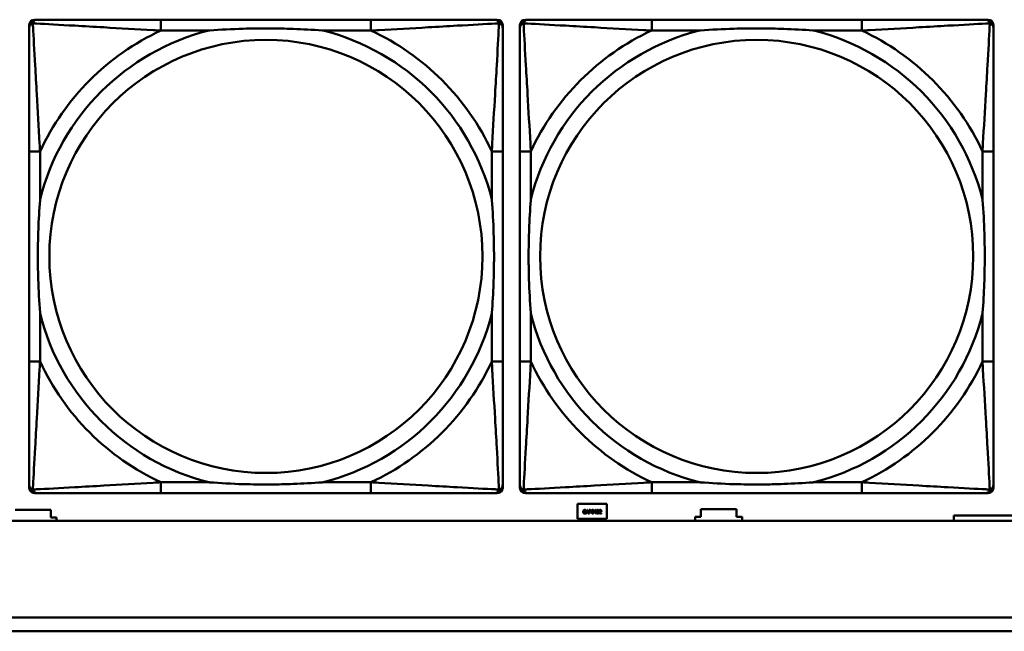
# Model space of a CAD drawing. Header units: inches. Extents: x 7.4 to 53, y 27.5 to 52.4.
# Tile 64 of 128: x 37.86 to 39.285, y 31.452 to 32.336. Entities that reach past the tile are written whole.
import ezdxf

# ---------------------------------------------------------------- set-up
doc = ezdxf.new("R2010")
doc.units = ezdxf.units.IN
doc.header["$MEASUREMENT"] = 0
doc.layers.add('Visible Edges(ANSI)', color=7, linetype='Continuous', lineweight=50)
doc.layers.add('Visible Tangent Edges(ANSI)', color=7, linetype='Continuous', lineweight=50)

msp = doc.modelspace()

# ---------------------------------------------------------------- linework, layer by layer
at = {"layer": 'Visible Edges(ANSI)'}
for p, q in [((37.882, 32.3365), (37.8859, 32.3365)), ((38.3686, 32.3365), (38.0647, 32.3365)), ((38.5473, 32.3365), (38.5513, 32.3365)), ((38.592, 32.3365), (38.5959, 32.3365)), ((39.0786, 32.3365), (38.7747, 32.3365)), ((39.2573, 32.3365), (39.2613, 32.3365)), ((37.8741, 31.6593), (37.8741, 32.3286)), ((38.5592, 32.3286), (38.5592, 32.3247)), ((38.5841, 31.6593), (38.5841, 32.3286)), ((39.2692, 32.3286), (39.2692, 32.3247)), ((37.8741, 32.1459), (37.8741, 31.842)), ((38.5592, 31.842), (38.5592, 32.1459)), ((38.5841, 32.1459), (38.5841, 31.842)), ((39.2692, 31.842), (39.2692, 32.1459)), ((38.5592, 31.6633), (38.5592, 31.6593)), ((39.2692, 31.6633), (39.2692, 31.6593)), ((38.5513, 31.6515), (37.882, 31.6515)), ((38.0647, 31.6515), (38.3686, 31.6515)), ((39.2613, 31.6515), (38.592, 31.6515)), ((38.7747, 31.6515), (39.0786, 31.6515)), ((37.8536, 31.6271), (37.9056, 31.6271)), ((37.9056, 31.6271), (37.9056, 31.6161)), ((38.6676, 31.6361), (38.7096, 31.6361)), ((38.6676, 31.6141), (38.6676, 31.6361)), ((38.6794, 31.6268), (38.6794, 31.626)), ((38.6794, 31.626), (38.6794, 31.626)), ((38.6795, 31.6221), (38.6812, 31.6271)), ((38.6816, 31.6264), (38.6808, 31.6241)), ((38.6808, 31.6241), (38.6823, 31.6241)), ((38.6812, 31.6271), (38.682, 31.6271)), ((38.6823, 31.6241), (38.6816, 31.6264)), ((38.682, 31.6271), (38.6837, 31.6221)), ((38.6842, 31.6221), (38.6842, 31.6271)), ((38.6842, 31.6271), (38.6854, 31.6271)), ((38.6854, 31.6265), (38.6848, 31.6265)), ((38.6848, 31.6265), (38.6848, 31.6245)), ((38.6848, 31.6245), (38.6853, 31.6245)), ((38.6848, 31.624), (38.6848, 31.6221)), ((38.6854, 31.624), (38.6848, 31.624)), ((38.6913, 31.6245), (38.6936, 31.6271)), ((38.6913, 31.6238), (38.6913, 31.6245)), ((38.6935, 31.6263), (38.6919, 31.6244)), ((38.6919, 31.6244), (38.6935, 31.6244)), ((38.6935, 31.6244), (38.6935, 31.6263)), ((38.6936, 31.6271), (38.6942, 31.6271)), ((38.6942, 31.6271), (38.6942, 31.6244)), ((38.6942, 31.6244), (38.6948, 31.6244)), ((38.6948, 31.6244), (38.6948, 31.6238)), ((38.6992, 31.6262), (38.6992, 31.6269)), ((38.6992, 31.6262), (38.6992, 31.6262)), ((38.7096, 31.6361), (38.7096, 31.6141)), ((38.8456, 31.6171), (38.8456, 31.6281)), ((38.8456, 31.6281), (38.8976, 31.6281)), ((38.8976, 31.6281), (38.8976, 31.6171)), ((42.1488, 31.6116), (25.0548, 31.6116)), ((37.9056, 31.6161), (37.9136, 31.6161)), ((37.9136, 31.6161), (37.9136, 31.6116)), ((38.7096, 31.6141), (38.6676, 31.6141)), ((38.6794, 31.6232), (38.6794, 31.6232)), ((38.6794, 31.6232), (38.6794, 31.6224)), ((38.6802, 31.6221), (38.6795, 31.6221)), ((38.6806, 31.6235), (38.6802, 31.6221)), ((38.6825, 31.6235), (38.6806, 31.6235)), ((38.683, 31.6221), (38.6825, 31.6235)), ((38.6837, 31.6221), (38.683, 31.6221)), ((38.6848, 31.6221), (38.6842, 31.6221)), ((38.6935, 31.6238), (38.6913, 31.6238)), ((38.6935, 31.6221), (38.6935, 31.6238)), ((38.6942, 31.6221), (38.6935, 31.6221)), ((38.6942, 31.6238), (38.6942, 31.6221)), ((38.6948, 31.6238), (38.6942, 31.6238)), ((38.6991, 31.6221), (38.6991, 31.6228)), ((38.7022, 31.6221), (38.6991, 31.6221)), ((38.6997, 31.6227), (38.7022, 31.6227)), ((38.7022, 31.6227), (38.7022, 31.6221)), ((38.8376, 31.6116), (38.8376, 31.6171)), ((38.8376, 31.6171), (38.8456, 31.6171)), ((38.8976, 31.6171), (38.9056, 31.6171)), ((38.9056, 31.6171), (38.9056, 31.6116)), ((39.3495, 31.6192), (39.2117, 31.6192)), ((39.2117, 31.6192), (39.2117, 31.6116)), ((34.0018, 31.4716), (42.1488, 31.4716)), ((42.1488, 31.4516), (34.0018, 31.4516))]:
    msp.add_line(p, q, dxfattribs=at)
for centre, radius, start, end in [((37.882, 32.3286), 0.00787, 90, 180), ((37.8859, 32.3247), 0.0118, 90, 180), ((38.5473, 32.3247), 0.0118, 0, 90), ((38.5513, 32.3286), 0.00787, 0, 90), ((38.592, 32.3286), 0.00787, 90, 180), ((38.5959, 32.3247), 0.0118, 90, 180), ((39.2573, 32.3247), 0.0118, 0, 90), ((39.2613, 32.3286), 0.00787, 0, 90), ((37.8859, 31.6633), 0.0118, 180, 270), ((37.882, 31.6593), 0.00787, 180, 270), ((38.5473, 31.6633), 0.0118, 270, 360), ((38.5513, 31.6593), 0.00787, 270, 0), ((38.5959, 31.6633), 0.0118, 180, 270), ((38.592, 31.6593), 0.00787, 180, 270), ((39.2573, 31.6633), 0.0118, 270, 360), ((39.2613, 31.6593), 0.00787, 270, 0)]:
    msp.add_arc(centre, radius, start, end, dxfattribs=at)
for points, knots in [([(38.0647, 32.3365), (38.0611, 32.3365), (38.0575, 32.3365), (38.0539, 32.3365), (38.0207, 32.3365), (37.987, 32.3365), (37.9561, 32.3365), (37.9292, 32.3365), (37.9037, 32.3365), (37.8902, 32.3365), (37.8886, 32.3365), (37.8872, 32.3365), (37.8859, 32.3365)], [0, 0, 0, 0, 0.0272471, 0.0272471, 0.0272471, 0.2790553, 0.2790553, 0.2790553, 0.4988354, 0.4988354, 0.4988354, 0.5252205, 0.5252205, 0.5252205, 0.5252205]), ([(38.5473, 32.3365), (38.5325, 32.3365), (38.4909, 32.3365), (38.4502, 32.3365), (38.4237, 32.3365), (38.3958, 32.3365), (38.3686, 32.3365)], [-0.5252205, -0.5252205, -0.5252205, -0.5252205, -0.20743, -0.20743, -0.20743, 0, 0, 0, 0]), ([(38.7747, 32.3365), (38.7711, 32.3365), (38.7675, 32.3365), (38.7639, 32.3365), (38.7307, 32.3365), (38.697, 32.3365), (38.6661, 32.3365), (38.6392, 32.3365), (38.6137, 32.3365), (38.6002, 32.3365), (38.5986, 32.3365), (38.5972, 32.3365), (38.5959, 32.3365)], [0, 0, 0, 0, 0.0272471, 0.0272471, 0.0272471, 0.2790553, 0.2790553, 0.2790553, 0.4988354, 0.4988354, 0.4988354, 0.5252205, 0.5252205, 0.5252205, 0.5252205]), ([(39.2573, 32.3365), (39.2425, 32.3365), (39.2009, 32.3365), (39.1602, 32.3365), (39.1337, 32.3365), (39.1058, 32.3365), (39.0786, 32.3365)], [-0.5252205, -0.5252205, -0.5252205, -0.5252205, -0.20743, -0.20743, -0.20743, 0, 0, 0, 0]), ([(37.8741, 32.3247), (37.8741, 32.3098), (37.8741, 32.2682), (37.8741, 32.2276), (37.8741, 32.201), (37.8741, 32.1732), (37.8741, 32.1459)], [-0.5252205, -0.5252205, -0.5252205, -0.5252205, -0.20743, -0.20743, -0.20743, 0, 0, 0, 0]), ([(38.1339, 32.3207), (38.1343, 32.3208), (38.1348, 32.3208), (38.1513, 32.3221), (38.1673, 32.3229), (38.1903, 32.3236), (38.197, 32.3238), (38.2062, 32.3239), (38.2086, 32.3239), (38.2127, 32.3239), (38.2143, 32.3239), (38.2175, 32.3239), (38.219, 32.3239), (38.2225, 32.3239), (38.2246, 32.3239), (38.2308, 32.3238), (38.2349, 32.3238), (38.2446, 32.3236), (38.2502, 32.3234), (38.27, 32.3227), (38.284, 32.3219), (38.2985, 32.3208), (38.299, 32.3208), (38.2994, 32.3207)], [-0.416114, -0.416114, -0.416114, -0.416114, -0.4127691, -0.4127691, -0.2896446, -0.2896446, -0.2388934, -0.2388934, -0.2201881, -0.2201881, -0.2080204, -0.2080204, -0.196499, -0.196499, -0.1809939, -0.1809939, -0.149741, -0.149741, -0.1073162, -0.1073162, 0, 0, 0.0033356, 0.0033356, 0.0033356, 0.0033356]), ([(38.5592, 32.1459), (38.5592, 32.1495), (38.5592, 32.1531), (38.5592, 32.1567), (38.5592, 32.1899), (38.5592, 32.2236), (38.5592, 32.2545), (38.5592, 32.2814), (38.5592, 32.307), (38.5592, 32.3204), (38.5592, 32.322), (38.5592, 32.3235), (38.5592, 32.3247)], [0, 0, 0, 0, 0.0272471, 0.0272471, 0.0272471, 0.2790553, 0.2790553, 0.2790553, 0.4988354, 0.4988354, 0.4988354, 0.5252205, 0.5252205, 0.5252205, 0.5252205]), ([(38.5841, 32.3247), (38.5841, 32.3098), (38.5841, 32.2682), (38.5841, 32.2276), (38.5841, 32.201), (38.5841, 32.1732), (38.5841, 32.1459)], [-0.5252205, -0.5252205, -0.5252205, -0.5252205, -0.20743, -0.20743, -0.20743, 0, 0, 0, 0]), ([(38.8439, 32.3207), (38.8443, 32.3208), (38.8448, 32.3208), (38.8613, 32.3221), (38.8773, 32.3229), (38.9003, 32.3236), (38.907, 32.3238), (38.9162, 32.3239), (38.9186, 32.3239), (38.9227, 32.3239), (38.9243, 32.3239), (38.9275, 32.3239), (38.929, 32.3239), (38.9325, 32.3239), (38.9346, 32.3239), (38.9408, 32.3238), (38.9449, 32.3238), (38.9546, 32.3236), (38.9602, 32.3234), (38.98, 32.3227), (38.994, 32.3219), (39.0085, 32.3208), (39.009, 32.3208), (39.0094, 32.3207)], [-0.416114, -0.416114, -0.416114, -0.416114, -0.4127691, -0.4127691, -0.2896446, -0.2896446, -0.2388934, -0.2388934, -0.2201881, -0.2201881, -0.2080204, -0.2080204, -0.196499, -0.196499, -0.1809939, -0.1809939, -0.149741, -0.149741, -0.1073162, -0.1073162, 0, 0, 0.0033356, 0.0033356, 0.0033356, 0.0033356]), ([(39.2692, 32.1459), (39.2692, 32.1495), (39.2692, 32.1531), (39.2692, 32.1567), (39.2692, 32.1899), (39.2692, 32.2236), (39.2692, 32.2545), (39.2692, 32.2814), (39.2692, 32.307), (39.2692, 32.3204), (39.2692, 32.322), (39.2692, 32.3235), (39.2692, 32.3247)], [0, 0, 0, 0, 0.0272471, 0.0272471, 0.0272471, 0.2790553, 0.2790553, 0.2790553, 0.4988354, 0.4988354, 0.4988354, 0.5252205, 0.5252205, 0.5252205, 0.5252205]), ([(37.8899, 31.9112), (37.8898, 31.9117), (37.8898, 31.9121), (37.8886, 31.9286), (37.8877, 31.9447), (37.887, 31.9676), (37.8869, 31.9743), (37.8867, 31.9835), (37.8867, 31.986), (37.8867, 31.9901), (37.8867, 31.9917), (37.8867, 31.9948), (37.8867, 31.9963), (37.8867, 31.9999), (37.8867, 32.0019), (37.8868, 32.0081), (37.8868, 32.0122), (37.887, 32.022), (37.8872, 32.0276), (37.8879, 32.0473), (37.8887, 32.0614), (37.8898, 32.0759), (37.8898, 32.0763), (37.8899, 32.0767)], [-0.416114, -0.416114, -0.416114, -0.416114, -0.4127691, -0.4127691, -0.2896446, -0.2896446, -0.2388934, -0.2388934, -0.2201881, -0.2201881, -0.2080204, -0.2080204, -0.196499, -0.196499, -0.1809939, -0.1809939, -0.149741, -0.149741, -0.1073162, -0.1073162, 0, 0, 0.0033356, 0.0033356, 0.0033356, 0.0033356]), ([(38.5434, 32.0767), (38.5434, 32.0763), (38.5435, 32.0759), (38.5447, 32.0594), (38.5456, 32.0433), (38.5463, 32.0203), (38.5464, 32.0136), (38.5465, 32.0045), (38.5466, 32.002), (38.5466, 31.9979), (38.5466, 31.9963), (38.5466, 31.9932), (38.5466, 31.9917), (38.5466, 31.9881), (38.5466, 31.986), (38.5465, 31.9799), (38.5464, 31.9757), (38.5462, 31.966), (38.5461, 31.9604), (38.5454, 31.9406), (38.5446, 31.9266), (38.5435, 31.9121), (38.5434, 31.9117), (38.5434, 31.9112)], [-0.416114, -0.416114, -0.416114, -0.416114, -0.4127691, -0.4127691, -0.2896446, -0.2896446, -0.2388934, -0.2388934, -0.2201881, -0.2201881, -0.2080204, -0.2080204, -0.196499, -0.196499, -0.1809939, -0.1809939, -0.149741, -0.149741, -0.1073162, -0.1073162, 0, 0, 0.0033356, 0.0033356, 0.0033356, 0.0033356]), ([(38.5999, 31.9112), (38.5998, 31.9117), (38.5998, 31.9121), (38.5986, 31.9286), (38.5977, 31.9447), (38.597, 31.9676), (38.5969, 31.9743), (38.5967, 31.9835), (38.5967, 31.986), (38.5967, 31.9901), (38.5967, 31.9917), (38.5967, 31.9948), (38.5967, 31.9963), (38.5967, 31.9999), (38.5967, 32.0019), (38.5968, 32.0081), (38.5968, 32.0122), (38.597, 32.022), (38.5972, 32.0276), (38.5979, 32.0473), (38.5987, 32.0614), (38.5998, 32.0759), (38.5998, 32.0763), (38.5999, 32.0767)], [-0.416114, -0.416114, -0.416114, -0.416114, -0.4127691, -0.4127691, -0.2896446, -0.2896446, -0.2388934, -0.2388934, -0.2201881, -0.2201881, -0.2080204, -0.2080204, -0.196499, -0.196499, -0.1809939, -0.1809939, -0.149741, -0.149741, -0.1073162, -0.1073162, 0, 0, 0.0033356, 0.0033356, 0.0033356, 0.0033356]), ([(39.2534, 32.0767), (39.2534, 32.0763), (39.2535, 32.0759), (39.2547, 32.0594), (39.2556, 32.0433), (39.2563, 32.0203), (39.2564, 32.0136), (39.2565, 32.0045), (39.2566, 32.002), (39.2566, 31.9979), (39.2566, 31.9963), (39.2566, 31.9932), (39.2566, 31.9917), (39.2566, 31.9881), (39.2566, 31.986), (39.2565, 31.9799), (39.2564, 31.9757), (39.2562, 31.966), (39.2561, 31.9604), (39.2554, 31.9406), (39.2546, 31.9266), (39.2535, 31.9121), (39.2534, 31.9117), (39.2534, 31.9112)], [-0.416114, -0.416114, -0.416114, -0.416114, -0.4127691, -0.4127691, -0.2896446, -0.2896446, -0.2388934, -0.2388934, -0.2201881, -0.2201881, -0.2080204, -0.2080204, -0.196499, -0.196499, -0.1809939, -0.1809939, -0.149741, -0.149741, -0.1073162, -0.1073162, 0, 0, 0.0033356, 0.0033356, 0.0033356, 0.0033356]), ([(37.8741, 31.842), (37.8741, 31.8148), (37.8741, 31.7869), (37.8741, 31.7604), (37.8741, 31.7198), (37.8741, 31.6782), (37.8741, 31.6633)], [3.9382945, 3.9382945, 3.9382945, 3.9382945, 4.1457245, 4.1457245, 4.1457245, 4.463515, 4.463515, 4.463515, 4.463515]), ([(38.5592, 31.6633), (38.5592, 31.6782), (38.5592, 31.7198), (38.5592, 31.7604), (38.5592, 31.7869), (38.5592, 31.8148), (38.5592, 31.842)], [-0.5252205, -0.5252205, -0.5252205, -0.5252205, -0.20743, -0.20743, -0.20743, 0, 0, 0, 0]), ([(38.5841, 31.842), (38.5841, 31.8148), (38.5841, 31.7869), (38.5841, 31.7604), (38.5841, 31.7198), (38.5841, 31.6782), (38.5841, 31.6633)], [3.9382945, 3.9382945, 3.9382945, 3.9382945, 4.1457245, 4.1457245, 4.1457245, 4.463515, 4.463515, 4.463515, 4.463515]), ([(39.2692, 31.6633), (39.2692, 31.6782), (39.2692, 31.7198), (39.2692, 31.7604), (39.2692, 31.7869), (39.2692, 31.8148), (39.2692, 31.842)], [-0.5252205, -0.5252205, -0.5252205, -0.5252205, -0.20743, -0.20743, -0.20743, 0, 0, 0, 0]), ([(38.2994, 31.6672), (38.299, 31.6672), (38.2985, 31.6671), (38.284, 31.6661), (38.27, 31.6653), (38.2502, 31.6645), (38.2446, 31.6644), (38.2349, 31.6642), (38.2308, 31.6641), (38.2246, 31.6641), (38.2225, 31.6641), (38.219, 31.664), (38.2175, 31.664), (38.2143, 31.664), (38.2127, 31.664), (38.2086, 31.6641), (38.2062, 31.6641), (38.197, 31.6642), (38.1903, 31.6643), (38.1673, 31.665), (38.1513, 31.6659), (38.1348, 31.6671), (38.1343, 31.6672), (38.1339, 31.6672)], [-0.4149464, -0.4149464, -0.4149464, -0.4149464, -0.41162, -0.41162, -0.3046026, -0.3046026, -0.2622958, -0.2622958, -0.23113, -0.23113, -0.215668, -0.215668, -0.2041787, -0.2041787, -0.1920448, -0.1920448, -0.1733916, -0.1733916, -0.1227817, -0.1227817, 0, 0, 0.0033356, 0.0033356, 0.0033356, 0.0033356]), ([(39.0094, 31.6672), (39.009, 31.6672), (39.0085, 31.6671), (38.994, 31.6661), (38.98, 31.6653), (38.9602, 31.6645), (38.9546, 31.6644), (38.9449, 31.6642), (38.9408, 31.6641), (38.9346, 31.6641), (38.9325, 31.6641), (38.929, 31.664), (38.9275, 31.664), (38.9243, 31.664), (38.9227, 31.664), (38.9186, 31.6641), (38.9162, 31.6641), (38.907, 31.6642), (38.9003, 31.6643), (38.8773, 31.665), (38.8613, 31.6659), (38.8448, 31.6671), (38.8443, 31.6672), (38.8439, 31.6672)], [-0.4149464, -0.4149464, -0.4149464, -0.4149464, -0.41162, -0.41162, -0.3046026, -0.3046026, -0.2622958, -0.2622958, -0.23113, -0.23113, -0.215668, -0.215668, -0.2041787, -0.2041787, -0.1920448, -0.1920448, -0.1733916, -0.1733916, -0.1227817, -0.1227817, 0, 0, 0.0033356, 0.0033356, 0.0033356, 0.0033356]), ([(37.8859, 31.6515), (37.9008, 31.6515), (37.9424, 31.6515), (37.9831, 31.6515), (38.0096, 31.6515), (38.0375, 31.6515), (38.0647, 31.6515)], [-0.5252205, -0.5252205, -0.5252205, -0.5252205, -0.20743, -0.20743, -0.20743, 0, 0, 0, 0]), ([(38.3686, 31.6515), (38.3958, 31.6515), (38.4237, 31.6515), (38.4502, 31.6515), (38.4909, 31.6515), (38.5325, 31.6515), (38.5473, 31.6515)], [3.9382945, 3.9382945, 3.9382945, 3.9382945, 4.1457245, 4.1457245, 4.1457245, 4.463515, 4.463515, 4.463515, 4.463515]), ([(38.5959, 31.6515), (38.6108, 31.6515), (38.6524, 31.6515), (38.6931, 31.6515), (38.7196, 31.6515), (38.7475, 31.6515), (38.7747, 31.6515)], [-0.5252205, -0.5252205, -0.5252205, -0.5252205, -0.20743, -0.20743, -0.20743, 0, 0, 0, 0]), ([(39.0786, 31.6515), (39.1058, 31.6515), (39.1337, 31.6515), (39.1602, 31.6515), (39.2009, 31.6515), (39.2425, 31.6515), (39.2573, 31.6515)], [3.9382945, 3.9382945, 3.9382945, 3.9382945, 4.1457245, 4.1457245, 4.1457245, 4.463515, 4.463515, 4.463515, 4.463515])]:
    msp.add_open_spline(points, degree=3, knots=knots, dxfattribs=at)
for points in [[(38.6756, 31.6246), (38.6756, 31.6252), (38.6759, 31.6262), (38.6762, 31.6265)], [(38.6763, 31.6227), (38.676, 31.623), (38.6756, 31.624), (38.6756, 31.6246)], [(38.6762, 31.6265), (38.6765, 31.6268), (38.6774, 31.6272), (38.6779, 31.6272)], [(38.6768, 31.6261), (38.6766, 31.6259), (38.6763, 31.6251), (38.6763, 31.6246)], [(38.6763, 31.6246), (38.6763, 31.6241), (38.6766, 31.6233), (38.6768, 31.6231)], [(38.6779, 31.6266), (38.6775, 31.6266), (38.677, 31.6264), (38.6768, 31.6261)], [(38.6779, 31.6272), (38.6781, 31.6272), (38.6786, 31.6271), (38.6788, 31.6271)], [(38.6788, 31.6264), (38.6786, 31.6265), (38.6782, 31.6266), (38.6779, 31.6266)], [(38.6788, 31.6271), (38.6789, 31.627), (38.6792, 31.6269), (38.6794, 31.6268)], [(38.6794, 31.626), (38.6793, 31.6261), (38.679, 31.6263), (38.6788, 31.6264)], [(38.6853, 31.6245), (38.6857, 31.6245), (38.6862, 31.6247), (38.6863, 31.6248)], [(38.6854, 31.6271), (38.6859, 31.6271), (38.6865, 31.627), (38.6867, 31.6268)], [(38.6863, 31.6263), (38.6861, 31.6264), (38.6857, 31.6265), (38.6854, 31.6265)], [(38.6869, 31.6245), (38.6866, 31.6242), (38.6859, 31.624), (38.6854, 31.624)], [(38.6866, 31.6256), (38.6866, 31.6258), (38.6864, 31.6262), (38.6863, 31.6263)], [(38.6863, 31.6248), (38.6865, 31.625), (38.6866, 31.6253), (38.6866, 31.6256)], [(38.6867, 31.6268), (38.687, 31.6266), (38.6873, 31.626), (38.6873, 31.6256)], [(38.6873, 31.6256), (38.6873, 31.6253), (38.6871, 31.6247), (38.6869, 31.6245)], [(38.6877, 31.6246), (38.6877, 31.626), (38.6885, 31.6272), (38.6893, 31.6272)], [(38.6893, 31.622), (38.6885, 31.622), (38.6877, 31.6233), (38.6877, 31.6246)], [(38.6886, 31.6261), (38.6885, 31.6259), (38.6884, 31.6251), (38.6884, 31.6246)], [(38.6884, 31.6246), (38.6884, 31.6241), (38.6885, 31.6234), (38.6886, 31.6231)], [(38.6893, 31.6267), (38.689, 31.6267), (38.6887, 31.6264), (38.6886, 31.6261)], [(38.6893, 31.6272), (38.6901, 31.6272), (38.6909, 31.6259), (38.6909, 31.6246)], [(38.6901, 31.6261), (38.69, 31.6264), (38.6896, 31.6267), (38.6893, 31.6267)], [(38.6909, 31.6246), (38.6909, 31.6233), (38.6901, 31.622), (38.6893, 31.622)], [(38.6902, 31.6246), (38.6902, 31.6251), (38.6902, 31.6259), (38.6901, 31.6261)], [(38.6901, 31.6231), (38.6902, 31.6233), (38.6902, 31.6241), (38.6902, 31.6246)], [(38.6952, 31.6246), (38.6952, 31.626), (38.696, 31.6272), (38.6968, 31.6272)], [(38.6968, 31.622), (38.696, 31.622), (38.6952, 31.6233), (38.6952, 31.6246)], [(38.6961, 31.6261), (38.696, 31.6259), (38.6959, 31.6251), (38.6959, 31.6246)], [(38.6959, 31.6246), (38.6959, 31.6241), (38.696, 31.6234), (38.6961, 31.6231)], [(38.6968, 31.6267), (38.6966, 31.6267), (38.6962, 31.6264), (38.6961, 31.6261)], [(38.6968, 31.6272), (38.6977, 31.6272), (38.6984, 31.6259), (38.6984, 31.6246)], [(38.6976, 31.6261), (38.6975, 31.6264), (38.6971, 31.6267), (38.6968, 31.6267)], [(38.6984, 31.6246), (38.6984, 31.6233), (38.6976, 31.622), (38.6968, 31.622)], [(38.6977, 31.6246), (38.6977, 31.6251), (38.6977, 31.6259), (38.6976, 31.6261)], [(38.6976, 31.6231), (38.6977, 31.6233), (38.6977, 31.6241), (38.6977, 31.6246)], [(38.6991, 31.6228), (38.6994, 31.6231), (38.7, 31.6237), (38.7003, 31.624)], [(38.6992, 31.6269), (38.6994, 31.627), (38.7001, 31.6272), (38.7005, 31.6272)], [(38.6997, 31.6265), (38.6996, 31.6264), (38.6993, 31.6263), (38.6992, 31.6262)], [(38.7004, 31.6266), (38.7002, 31.6266), (38.6999, 31.6265), (38.6997, 31.6265)], [(38.701, 31.624), (38.7007, 31.6236), (38.6999, 31.6229), (38.6997, 31.6227)], [(38.7003, 31.624), (38.7008, 31.6246), (38.7013, 31.6254), (38.7013, 31.6258)], [(38.701, 31.6264), (38.7009, 31.6265), (38.7006, 31.6266), (38.7004, 31.6266)], [(38.7005, 31.6272), (38.7012, 31.6272), (38.7019, 31.6265), (38.7019, 31.6258)], [(38.7013, 31.6258), (38.7013, 31.626), (38.7011, 31.6263), (38.701, 31.6264)], [(38.7017, 31.6248), (38.7016, 31.6246), (38.7012, 31.6242), (38.701, 31.624)], [(38.7019, 31.6258), (38.7019, 31.6255), (38.7018, 31.625), (38.7017, 31.6248)], [(38.6779, 31.622), (38.6774, 31.622), (38.6766, 31.6223), (38.6763, 31.6227)], [(38.6768, 31.6231), (38.677, 31.6228), (38.6776, 31.6226), (38.6779, 31.6226)], [(38.6779, 31.6226), (38.6782, 31.6226), (38.6786, 31.6227), (38.6788, 31.6228)], [(38.6788, 31.6222), (38.6785, 31.6221), (38.6782, 31.622), (38.6779, 31.622)], [(38.6788, 31.6228), (38.679, 31.6229), (38.6793, 31.6232), (38.6794, 31.6232)], [(38.6794, 31.6224), (38.6792, 31.6224), (38.679, 31.6222), (38.6788, 31.6222)], [(38.6886, 31.6231), (38.6887, 31.6228), (38.689, 31.6226), (38.6893, 31.6226)], [(38.6893, 31.6226), (38.6896, 31.6226), (38.69, 31.6228), (38.6901, 31.6231)], [(38.6961, 31.6231), (38.6962, 31.6228), (38.6965, 31.6226), (38.6968, 31.6226)], [(38.6968, 31.6226), (38.6971, 31.6226), (38.6975, 31.6228), (38.6976, 31.6231)]]:
    msp.add_open_spline(points, degree=2, dxfattribs=at)
at = {"layer": 'Visible Tangent Edges(ANSI)'}
for p, q in [((38.0647, 32.3365), (38.0647, 32.3207)), ((38.3686, 32.3365), (38.3686, 32.3207)), ((38.7747, 32.3365), (38.7747, 32.3207)), ((39.0786, 32.3365), (39.0786, 32.3207)), ((38.0647, 32.3207), (38.1339, 32.3207)), ((38.2994, 32.3207), (38.3686, 32.3207)), ((38.7747, 32.3207), (38.8439, 32.3207)), ((39.0094, 32.3207), (39.0786, 32.3207)), ((37.8899, 32.1459), (37.8741, 32.1459)), ((37.8899, 32.0767), (37.8899, 32.1459)), ((38.5592, 32.1459), (38.5434, 32.1459)), ((38.5434, 32.1459), (38.5434, 32.0767)), ((38.5999, 32.1459), (38.5841, 32.1459)), ((38.5999, 32.0767), (38.5999, 32.1459)), ((39.2692, 32.1459), (39.2534, 32.1459)), ((39.2534, 32.1459), (39.2534, 32.0767)), ((37.8899, 31.842), (37.8899, 31.9112)), ((38.5434, 31.9112), (38.5434, 31.842)), ((38.5999, 31.842), (38.5999, 31.9112)), ((39.2534, 31.9112), (39.2534, 31.842)), ((37.8899, 31.842), (37.8741, 31.842)), ((38.5592, 31.842), (38.5434, 31.842)), ((38.5999, 31.842), (38.5841, 31.842)), ((39.2692, 31.842), (39.2534, 31.842)), ((38.0647, 31.6672), (38.0647, 31.6515)), ((38.1339, 31.6672), (38.0647, 31.6672)), ((38.3686, 31.6672), (38.2994, 31.6672)), ((38.3686, 31.6672), (38.3686, 31.6515)), ((38.7747, 31.6672), (38.7747, 31.6515)), ((38.8439, 31.6672), (38.7747, 31.6672)), ((39.0786, 31.6672), (39.0094, 31.6672)), ((39.0786, 31.6672), (39.0786, 31.6515))]:
    msp.add_line(p, q, dxfattribs=at)
for centre in [(38.2166, 31.994), (38.9266, 31.994)]:
    msp.add_circle(centre, 0.3133, dxfattribs=at)
for centre, radius, start, end in [((38.2166, 31.994), 0.3371, 104.2103, 165.7897), ((38.2166, 31.994), 0.3604, 114.9407, 155.0593), ((38.2166, 31.994), 0.3371, 14.2103, 75.7897), ((38.2166, 31.994), 0.3604, 24.9407, 65.0593), ((38.9266, 31.994), 0.3371, 104.2103, 165.7897), ((38.9266, 31.994), 0.3604, 114.9407, 155.0593), ((38.9266, 31.994), 0.3371, 14.2103, 75.7897), ((38.9266, 31.994), 0.3604, 24.9407, 65.0593), ((38.2166, 31.994), 0.3371, 194.2103, 255.7897), ((38.2166, 31.994), 0.3371, 284.2103, 345.7897), ((38.9266, 31.994), 0.3371, 194.2103, 255.7897), ((38.9266, 31.994), 0.3371, 284.2103, 345.7897), ((38.2166, 31.994), 0.3604, 204.9407, 245.0593), ((38.2166, 31.994), 0.3604, 294.9407, 335.0593), ((38.9266, 31.994), 0.3604, 204.9407, 245.0593), ((38.9266, 31.994), 0.3604, 294.9407, 335.0593)]:
    msp.add_arc(centre, radius, start, end, dxfattribs=at)
for points, knots in [([(37.8794, 32.3312), (37.8796, 32.3318), (37.8798, 32.3323), (37.8803, 32.3334), (37.8807, 32.3339), (37.8813, 32.3346), (37.8815, 32.3348), (37.8819, 32.3352), (37.8821, 32.3353), (37.8825, 32.3355), (37.8827, 32.3357), (37.8833, 32.336), (37.8838, 32.3362), (37.8848, 32.3364), (37.8853, 32.3365), (37.8859, 32.3365)], [-0.00012419, -0.00012419, -0.00012419, -0.00012419, 0.00449537, 0.00449537, 0.00977487, 0.00977487, 0.01307456, 0.01307456, 0.0147244, 0.0147244, 0.01736415, 0.01736415, 0.02158775, 0.02158775, 0.02627331, 0.02627331, 0.02627331, 0.02627331]), ([(38.5473, 32.3365), (38.548, 32.3365), (38.5485, 32.3364), (38.5495, 32.3362), (38.5499, 32.336), (38.5506, 32.3357), (38.5508, 32.3355), (38.5512, 32.3353), (38.5514, 32.3352), (38.5518, 32.3348), (38.552, 32.3346), (38.5526, 32.3339), (38.553, 32.3334), (38.5535, 32.3323), (38.5537, 32.3318), (38.5539, 32.3312)], [-0.02627331, -0.02627331, -0.02627331, -0.02627331, -0.02158775, -0.02158775, -0.01736415, -0.01736415, -0.0147244, -0.0147244, -0.01307456, -0.01307456, -0.00977487, -0.00977487, -0.00449537, -0.00449537, 0.00012419, 0.00012419, 0.00012419, 0.00012419]), ([(38.5894, 32.3312), (38.5896, 32.3318), (38.5898, 32.3323), (38.5903, 32.3334), (38.5907, 32.3339), (38.5913, 32.3346), (38.5915, 32.3348), (38.5919, 32.3352), (38.5921, 32.3353), (38.5925, 32.3355), (38.5927, 32.3357), (38.5933, 32.336), (38.5938, 32.3362), (38.5948, 32.3364), (38.5953, 32.3365), (38.5959, 32.3365)], [-0.00012419, -0.00012419, -0.00012419, -0.00012419, 0.00449537, 0.00449537, 0.00977487, 0.00977487, 0.01307456, 0.01307456, 0.0147244, 0.0147244, 0.01736415, 0.01736415, 0.02158775, 0.02158775, 0.02627331, 0.02627331, 0.02627331, 0.02627331]), ([(39.2573, 32.3365), (39.258, 32.3365), (39.2585, 32.3364), (39.2595, 32.3362), (39.2599, 32.336), (39.2606, 32.3357), (39.2608, 32.3355), (39.2612, 32.3353), (39.2614, 32.3352), (39.2618, 32.3348), (39.262, 32.3346), (39.2626, 32.3339), (39.263, 32.3334), (39.2635, 32.3323), (39.2637, 32.3318), (39.2639, 32.3312)], [-0.02627331, -0.02627331, -0.02627331, -0.02627331, -0.02158775, -0.02158775, -0.01736415, -0.01736415, -0.0147244, -0.0147244, -0.01307456, -0.01307456, -0.00977487, -0.00977487, -0.00449537, -0.00449537, 0.00012419, 0.00012419, 0.00012419, 0.00012419]), ([(37.8741, 32.3247), (37.8741, 32.3253), (37.8742, 32.3259), (37.8744, 32.3268), (37.8746, 32.3273), (37.8749, 32.3279), (37.8751, 32.3282), (37.8753, 32.3286), (37.8754, 32.3287), (37.8758, 32.3291), (37.876, 32.3293), (37.8767, 32.33), (37.8772, 32.3303), (37.8783, 32.3308), (37.8788, 32.331), (37.8794, 32.3312)], [-0.02627331, -0.02627331, -0.02627331, -0.02627331, -0.02158775, -0.02158775, -0.01736415, -0.01736415, -0.0147244, -0.0147244, -0.01307456, -0.01307456, -0.00977487, -0.00977487, -0.00449537, -0.00449537, 0.00012419, 0.00012419, 0.00012419, 0.00012419]), ([(37.8899, 32.1459), (37.8897, 32.1497), (37.8895, 32.1535), (37.8879, 32.1808), (37.8865, 32.205), (37.8843, 32.2428), (37.8835, 32.2569), (37.8815, 32.2921), (37.8804, 32.3123), (37.8796, 32.3277), (37.8795, 32.3295), (37.8794, 32.3312)], [0, 0, 0, 0, 0.0278591, 0.0278591, 0.201273, 0.201273, 0.3066357, 0.3066357, 0.475216, 0.475216, 0.5007189, 0.5007189, 0.5007189, 0.5007189]), ([(37.8794, 32.3312), (37.8811, 32.3311), (37.8829, 32.331), (37.8984, 32.3302), (37.9185, 32.3291), (37.9537, 32.3271), (37.9678, 32.3263), (38.0056, 32.3241), (38.0298, 32.3227), (38.0572, 32.3212), (38.0609, 32.321), (38.0647, 32.3207)], [-0.5007189, -0.5007189, -0.5007189, -0.5007189, -0.475216, -0.475216, -0.3066357, -0.3066357, -0.201273, -0.201273, -0.0278591, -0.0278591, 0, 0, 0, 0]), ([(38.3686, 32.3207), (38.3724, 32.321), (38.3761, 32.3212), (38.4035, 32.3227), (38.4277, 32.3241), (38.4655, 32.3263), (38.4796, 32.3271), (38.5148, 32.3291), (38.5349, 32.3302), (38.5503, 32.331), (38.5522, 32.3311), (38.5539, 32.3312)], [0, 0, 0, 0, 0.0278591, 0.0278591, 0.201273, 0.201273, 0.3066357, 0.3066357, 0.475216, 0.475216, 0.5007189, 0.5007189, 0.5007189, 0.5007189]), ([(38.5539, 32.3312), (38.5538, 32.3295), (38.5537, 32.3277), (38.5529, 32.3123), (38.5518, 32.2921), (38.5498, 32.2569), (38.549, 32.2428), (38.5468, 32.205), (38.5453, 32.1808), (38.5438, 32.1535), (38.5436, 32.1497), (38.5434, 32.1459)], [-0.5007189, -0.5007189, -0.5007189, -0.5007189, -0.475216, -0.475216, -0.3066357, -0.3066357, -0.201273, -0.201273, -0.0278591, -0.0278591, 0, 0, 0, 0]), ([(38.5539, 32.3312), (38.5545, 32.331), (38.555, 32.3308), (38.556, 32.3303), (38.5565, 32.33), (38.5573, 32.3293), (38.5575, 32.3291), (38.5578, 32.3287), (38.5579, 32.3286), (38.5582, 32.3282), (38.5583, 32.3279), (38.5587, 32.3273), (38.5588, 32.3268), (38.5591, 32.3259), (38.5592, 32.3253), (38.5592, 32.3247)], [-0.00012419, -0.00012419, -0.00012419, -0.00012419, 0.00449537, 0.00449537, 0.00977487, 0.00977487, 0.01307456, 0.01307456, 0.0147244, 0.0147244, 0.01736415, 0.01736415, 0.02158775, 0.02158775, 0.02627331, 0.02627331, 0.02627331, 0.02627331]), ([(38.5841, 32.3247), (38.5841, 32.3253), (38.5842, 32.3259), (38.5844, 32.3268), (38.5846, 32.3273), (38.5849, 32.3279), (38.5851, 32.3282), (38.5853, 32.3286), (38.5854, 32.3287), (38.5858, 32.3291), (38.586, 32.3293), (38.5867, 32.33), (38.5872, 32.3303), (38.5883, 32.3308), (38.5888, 32.331), (38.5894, 32.3312)], [-0.02627331, -0.02627331, -0.02627331, -0.02627331, -0.02158775, -0.02158775, -0.01736415, -0.01736415, -0.0147244, -0.0147244, -0.01307456, -0.01307456, -0.00977487, -0.00977487, -0.00449537, -0.00449537, 0.00012419, 0.00012419, 0.00012419, 0.00012419]), ([(38.5999, 32.1459), (38.5997, 32.1497), (38.5995, 32.1535), (38.5979, 32.1808), (38.5965, 32.205), (38.5943, 32.2428), (38.5935, 32.2569), (38.5915, 32.2921), (38.5904, 32.3123), (38.5896, 32.3277), (38.5895, 32.3295), (38.5894, 32.3312)], [0, 0, 0, 0, 0.0278591, 0.0278591, 0.201273, 0.201273, 0.3066357, 0.3066357, 0.475216, 0.475216, 0.5007189, 0.5007189, 0.5007189, 0.5007189]), ([(38.5894, 32.3312), (38.5911, 32.3311), (38.5929, 32.331), (38.6084, 32.3302), (38.6285, 32.3291), (38.6637, 32.3271), (38.6778, 32.3263), (38.7156, 32.3241), (38.7398, 32.3227), (38.7672, 32.3212), (38.7709, 32.321), (38.7747, 32.3207)], [-0.5007189, -0.5007189, -0.5007189, -0.5007189, -0.475216, -0.475216, -0.3066357, -0.3066357, -0.201273, -0.201273, -0.0278591, -0.0278591, 0, 0, 0, 0]), ([(39.0786, 32.3207), (39.0824, 32.321), (39.0861, 32.3212), (39.1135, 32.3227), (39.1377, 32.3241), (39.1755, 32.3263), (39.1896, 32.3271), (39.2248, 32.3291), (39.2449, 32.3302), (39.2603, 32.331), (39.2622, 32.3311), (39.2639, 32.3312)], [0, 0, 0, 0, 0.0278591, 0.0278591, 0.201273, 0.201273, 0.3066357, 0.3066357, 0.475216, 0.475216, 0.5007189, 0.5007189, 0.5007189, 0.5007189]), ([(39.2639, 32.3312), (39.2638, 32.3295), (39.2637, 32.3277), (39.2629, 32.3123), (39.2618, 32.2921), (39.2598, 32.2569), (39.259, 32.2428), (39.2568, 32.205), (39.2553, 32.1808), (39.2538, 32.1535), (39.2536, 32.1497), (39.2534, 32.1459)], [-0.5007189, -0.5007189, -0.5007189, -0.5007189, -0.475216, -0.475216, -0.3066357, -0.3066357, -0.201273, -0.201273, -0.0278591, -0.0278591, 0, 0, 0, 0]), ([(39.2639, 32.3312), (39.2645, 32.331), (39.265, 32.3308), (39.266, 32.3303), (39.2665, 32.33), (39.2673, 32.3293), (39.2675, 32.3291), (39.2678, 32.3287), (39.2679, 32.3286), (39.2682, 32.3282), (39.2683, 32.3279), (39.2687, 32.3273), (39.2688, 32.3268), (39.2691, 32.3259), (39.2692, 32.3253), (39.2692, 32.3247)], [-0.00012419, -0.00012419, -0.00012419, -0.00012419, 0.00449537, 0.00449537, 0.00977487, 0.00977487, 0.01307456, 0.01307456, 0.0147244, 0.0147244, 0.01736415, 0.01736415, 0.02158775, 0.02158775, 0.02627331, 0.02627331, 0.02627331, 0.02627331]), ([(37.8794, 31.6568), (37.8795, 31.6584), (37.8796, 31.6603), (37.8804, 31.6757), (37.8815, 31.6958), (37.8835, 31.7311), (37.8843, 31.7451), (37.8865, 31.783), (37.8879, 31.8071), (37.8895, 31.8345), (37.8897, 31.8383), (37.8899, 31.842)], [-4.4390134, -4.4390134, -4.4390134, -4.4390134, -4.4135105, -4.4135105, -4.2449302, -4.2449302, -4.1395675, -4.1395675, -3.9661536, -3.9661536, -3.9382945, -3.9382945, -3.9382945, -3.9382945]), ([(38.5434, 31.842), (38.5436, 31.8383), (38.5438, 31.8345), (38.5453, 31.8071), (38.5468, 31.783), (38.549, 31.7451), (38.5498, 31.7311), (38.5518, 31.6958), (38.5529, 31.6757), (38.5537, 31.6603), (38.5538, 31.6584), (38.5539, 31.6568)], [0, 0, 0, 0, 0.0278591, 0.0278591, 0.201273, 0.201273, 0.3066357, 0.3066357, 0.475216, 0.475216, 0.5007189, 0.5007189, 0.5007189, 0.5007189]), ([(38.5894, 31.6568), (38.5895, 31.6584), (38.5896, 31.6603), (38.5904, 31.6757), (38.5915, 31.6958), (38.5935, 31.7311), (38.5943, 31.7451), (38.5965, 31.783), (38.5979, 31.8071), (38.5995, 31.8345), (38.5997, 31.8383), (38.5999, 31.842)], [-4.4390134, -4.4390134, -4.4390134, -4.4390134, -4.4135105, -4.4135105, -4.2449302, -4.2449302, -4.1395675, -4.1395675, -3.9661536, -3.9661536, -3.9382945, -3.9382945, -3.9382945, -3.9382945]), ([(39.2534, 31.842), (39.2536, 31.8383), (39.2538, 31.8345), (39.2553, 31.8071), (39.2568, 31.783), (39.259, 31.7451), (39.2598, 31.7311), (39.2618, 31.6958), (39.2629, 31.6757), (39.2637, 31.6603), (39.2638, 31.6584), (39.2639, 31.6568)], [0, 0, 0, 0, 0.0278591, 0.0278591, 0.201273, 0.201273, 0.3066357, 0.3066357, 0.475216, 0.475216, 0.5007189, 0.5007189, 0.5007189, 0.5007189]), ([(38.0647, 31.6672), (38.0609, 31.667), (38.0572, 31.6668), (38.0298, 31.6653), (38.0056, 31.6638), (37.9678, 31.6616), (37.9537, 31.6608), (37.9185, 31.6588), (37.8984, 31.6577), (37.8829, 31.6569), (37.8811, 31.6568), (37.8794, 31.6568)], [0, 0, 0, 0, 0.0278591, 0.0278591, 0.201273, 0.201273, 0.3066357, 0.3066357, 0.475216, 0.475216, 0.5007189, 0.5007189, 0.5007189, 0.5007189]), ([(38.5539, 31.6568), (38.5522, 31.6568), (38.5503, 31.6569), (38.5349, 31.6577), (38.5148, 31.6588), (38.4796, 31.6608), (38.4655, 31.6616), (38.4277, 31.6638), (38.4035, 31.6653), (38.3761, 31.6668), (38.3724, 31.667), (38.3686, 31.6672)], [-4.4390134, -4.4390134, -4.4390134, -4.4390134, -4.4135105, -4.4135105, -4.2449302, -4.2449302, -4.1395675, -4.1395675, -3.9661536, -3.9661536, -3.9382945, -3.9382945, -3.9382945, -3.9382945]), ([(38.7747, 31.6672), (38.7709, 31.667), (38.7672, 31.6668), (38.7398, 31.6653), (38.7156, 31.6638), (38.6778, 31.6616), (38.6637, 31.6608), (38.6285, 31.6588), (38.6084, 31.6577), (38.5929, 31.6569), (38.5911, 31.6568), (38.5894, 31.6568)], [0, 0, 0, 0, 0.0278591, 0.0278591, 0.201273, 0.201273, 0.3066357, 0.3066357, 0.475216, 0.475216, 0.5007189, 0.5007189, 0.5007189, 0.5007189]), ([(39.2639, 31.6568), (39.2622, 31.6568), (39.2603, 31.6569), (39.2449, 31.6577), (39.2248, 31.6588), (39.1896, 31.6608), (39.1755, 31.6616), (39.1377, 31.6638), (39.1135, 31.6653), (39.0861, 31.6668), (39.0824, 31.667), (39.0786, 31.6672)], [-4.4390134, -4.4390134, -4.4390134, -4.4390134, -4.4135105, -4.4135105, -4.2449302, -4.2449302, -4.1395675, -4.1395675, -3.9661536, -3.9661536, -3.9382945, -3.9382945, -3.9382945, -3.9382945]), ([(37.8794, 31.6568), (37.8788, 31.6569), (37.8783, 31.6571), (37.8772, 31.6577), (37.8767, 31.658), (37.876, 31.6586), (37.8758, 31.6589), (37.8754, 31.6593), (37.8753, 31.6594), (37.8751, 31.6598), (37.8749, 31.66), (37.8746, 31.6607), (37.8744, 31.6611), (37.8742, 31.6621), (37.8741, 31.6627), (37.8741, 31.6633)], [-0.00012419, -0.00012419, -0.00012419, -0.00012419, 0.00449537, 0.00449537, 0.00977487, 0.00977487, 0.01307456, 0.01307456, 0.0147244, 0.0147244, 0.01736415, 0.01736415, 0.02158775, 0.02158775, 0.02627331, 0.02627331, 0.02627331, 0.02627331]), ([(37.8859, 31.6515), (37.8853, 31.6515), (37.8848, 31.6515), (37.8838, 31.6518), (37.8833, 31.6519), (37.8827, 31.6523), (37.8825, 31.6524), (37.8821, 31.6527), (37.8819, 31.6528), (37.8815, 31.6531), (37.8813, 31.6534), (37.8807, 31.6541), (37.8803, 31.6546), (37.8798, 31.6556), (37.8796, 31.6562), (37.8794, 31.6568)], [-0.02627331, -0.02627331, -0.02627331, -0.02627331, -0.02158775, -0.02158775, -0.01736415, -0.01736415, -0.0147244, -0.0147244, -0.01307456, -0.01307456, -0.00977487, -0.00977487, -0.00449537, -0.00449537, 0.00012419, 0.00012419, 0.00012419, 0.00012419]), ([(38.5539, 31.6568), (38.5537, 31.6562), (38.5535, 31.6556), (38.553, 31.6546), (38.5526, 31.6541), (38.552, 31.6534), (38.5518, 31.6531), (38.5514, 31.6528), (38.5512, 31.6527), (38.5508, 31.6524), (38.5506, 31.6523), (38.5499, 31.6519), (38.5495, 31.6518), (38.5485, 31.6515), (38.548, 31.6515), (38.5473, 31.6515)], [-0.00012419, -0.00012419, -0.00012419, -0.00012419, 0.00449537, 0.00449537, 0.00977487, 0.00977487, 0.01307456, 0.01307456, 0.0147244, 0.0147244, 0.01736415, 0.01736415, 0.02158775, 0.02158775, 0.02627331, 0.02627331, 0.02627331, 0.02627331]), ([(38.5592, 31.6633), (38.5592, 31.6627), (38.5591, 31.6621), (38.5588, 31.6611), (38.5587, 31.6607), (38.5583, 31.66), (38.5582, 31.6598), (38.5579, 31.6594), (38.5578, 31.6593), (38.5575, 31.6589), (38.5573, 31.6586), (38.5565, 31.658), (38.556, 31.6577), (38.555, 31.6571), (38.5545, 31.6569), (38.5539, 31.6568)], [-0.02627331, -0.02627331, -0.02627331, -0.02627331, -0.02158775, -0.02158775, -0.01736415, -0.01736415, -0.0147244, -0.0147244, -0.01307456, -0.01307456, -0.00977487, -0.00977487, -0.00449537, -0.00449537, 0.00012419, 0.00012419, 0.00012419, 0.00012419]), ([(38.5894, 31.6568), (38.5888, 31.6569), (38.5883, 31.6571), (38.5872, 31.6577), (38.5867, 31.658), (38.586, 31.6586), (38.5858, 31.6589), (38.5854, 31.6593), (38.5853, 31.6594), (38.5851, 31.6598), (38.5849, 31.66), (38.5846, 31.6607), (38.5844, 31.6611), (38.5842, 31.6621), (38.5841, 31.6627), (38.5841, 31.6633)], [-0.00012419, -0.00012419, -0.00012419, -0.00012419, 0.00449537, 0.00449537, 0.00977487, 0.00977487, 0.01307456, 0.01307456, 0.0147244, 0.0147244, 0.01736415, 0.01736415, 0.02158775, 0.02158775, 0.02627331, 0.02627331, 0.02627331, 0.02627331]), ([(38.5959, 31.6515), (38.5953, 31.6515), (38.5948, 31.6515), (38.5938, 31.6518), (38.5933, 31.6519), (38.5927, 31.6523), (38.5925, 31.6524), (38.5921, 31.6527), (38.5919, 31.6528), (38.5915, 31.6531), (38.5913, 31.6534), (38.5907, 31.6541), (38.5903, 31.6546), (38.5898, 31.6556), (38.5896, 31.6562), (38.5894, 31.6568)], [-0.02627331, -0.02627331, -0.02627331, -0.02627331, -0.02158775, -0.02158775, -0.01736415, -0.01736415, -0.0147244, -0.0147244, -0.01307456, -0.01307456, -0.00977487, -0.00977487, -0.00449537, -0.00449537, 0.00012419, 0.00012419, 0.00012419, 0.00012419]), ([(39.2639, 31.6568), (39.2637, 31.6562), (39.2635, 31.6556), (39.263, 31.6546), (39.2626, 31.6541), (39.262, 31.6534), (39.2618, 31.6531), (39.2614, 31.6528), (39.2612, 31.6527), (39.2608, 31.6524), (39.2606, 31.6523), (39.2599, 31.6519), (39.2595, 31.6518), (39.2585, 31.6515), (39.258, 31.6515), (39.2573, 31.6515)], [-0.00012419, -0.00012419, -0.00012419, -0.00012419, 0.00449537, 0.00449537, 0.00977487, 0.00977487, 0.01307456, 0.01307456, 0.0147244, 0.0147244, 0.01736415, 0.01736415, 0.02158775, 0.02158775, 0.02627331, 0.02627331, 0.02627331, 0.02627331]), ([(39.2692, 31.6633), (39.2692, 31.6627), (39.2691, 31.6621), (39.2688, 31.6611), (39.2687, 31.6607), (39.2683, 31.66), (39.2682, 31.6598), (39.2679, 31.6594), (39.2678, 31.6593), (39.2675, 31.6589), (39.2673, 31.6586), (39.2665, 31.658), (39.266, 31.6577), (39.265, 31.6571), (39.2645, 31.6569), (39.2639, 31.6568)], [-0.02627331, -0.02627331, -0.02627331, -0.02627331, -0.02158775, -0.02158775, -0.01736415, -0.01736415, -0.0147244, -0.0147244, -0.01307456, -0.01307456, -0.00977487, -0.00977487, -0.00449537, -0.00449537, 0.00012419, 0.00012419, 0.00012419, 0.00012419])]:
    msp.add_open_spline(points, degree=3, knots=knots, dxfattribs=at)

doc.saveas('drawing.dxf')
